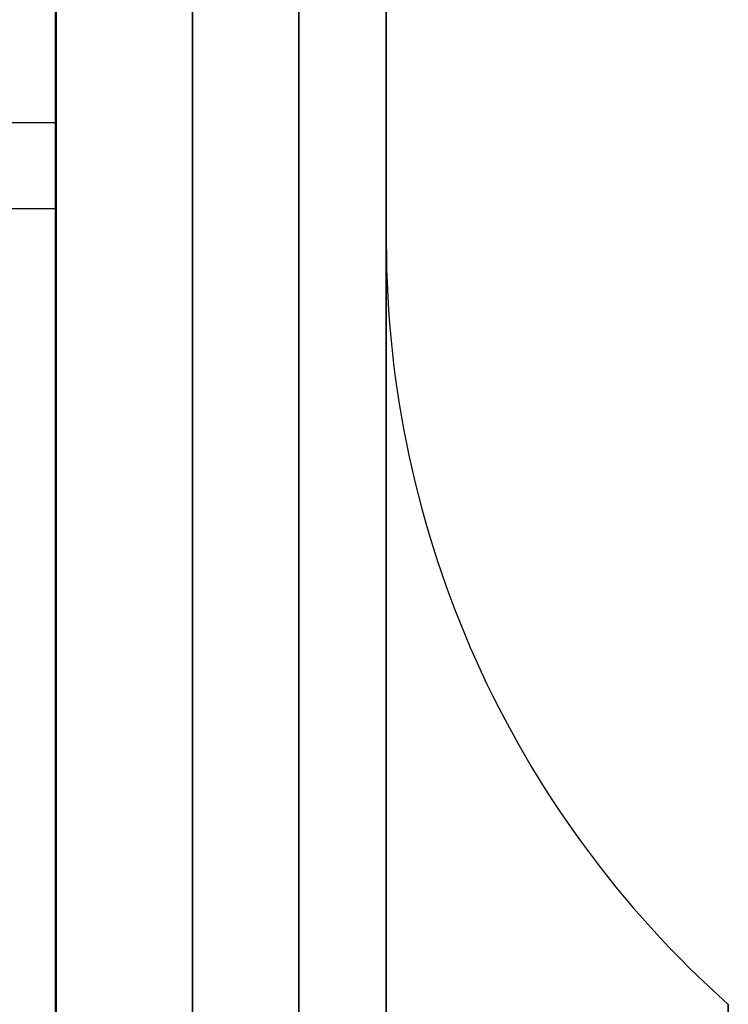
# Model space of a CAD drawing. Header units: millimetres. Extents: x 2083 to 2554, y -1671 to -6.
# Tile 116 of 256: x 2318 to 2327, y -65 to -51. Entities that reach past the tile are written whole.
import ezdxf

# ---------------------------------------------------------------- set-up
doc = ezdxf.new("R2010")
doc.units = ezdxf.units.MM
doc.header["$MEASUREMENT"] = 0
doc.layers.add('Base', color=7, linetype='Continuous', true_color=0x000000)
doc.layers.add('Default', color=7, linetype='Continuous', true_color=0x000000)

# ---------------------------------------------------------------- blocks, each defined once
blk = doc.blocks.new('PRT0007')
at = {"layer": 'Default'}
for points in [[(6.4, 3.5, 9), (0, 3.5, 9), (-6.4, 3.5, 9)], [(6.4, -3.5, 9), (6.4, 0, 9), (6.4, 3.5, 9)], [(6.4, 3.5), (6.4, 3.5, 4.5), (6.4, 3.5, 9)]]:
    blk.add_open_spline(points, degree=2, dxfattribs=at)
blk = doc.blocks.new('BASE1')
at = {"layer": 'Default'}
for p, q in [((2322.615, -106.461, 1684.935), (2322.615, -36.254, 1684.935)), ((2322.615, -36.254, 1725.469), (2322.615, -106.461, 1725.469)), ((2318.115, -66.984, 1702.579), (2318.115, -39.365, 1702.579))]:
    blk.add_line(p, q, dxfattribs=at)
at = {"layer": 'Default', "extrusion": (1, 0, 2.27374e-13)}
for centre, radius, start, end in [((-71.357, 1705.202, 2318.105), 49.417, 360, 180), ((-71.357, 1705.202, 2319.97), 47.689, 180, 360), ((-71.357, 1705.202, 2319.97), 47.689, 360, 180), ((-71.357, 1705.202, 2321.423), 45.516, 180, 360), ((-71.357, 1705.202, 2321.423), 45.516, 360, 180), ((-71.357, 1705.202, 2322.615), 40.535, 180, 360), ((-71.357, 1705.202, 2322.615), 40.535, 360, 180), ((-71.357, 1705.202, 2318.105), 49.417, 180, 310.8861)]:
    blk.add_arc(centre, radius, start, end, dxfattribs=at)
at = {"layer": 'Default', "extrusion": (1, -5.60939e-15, 1.90719e-13)}
blk.add_arc((-71.357, 1705.202, 2322.615), 40.534, 180, 0, dxfattribs=at)
at = {"layer": 'Default', "extrusion": (1, 5.60939e-15, 2.24376e-13)}
blk.add_arc((-71.357, 1705.202, 2322.615), 40.534, 360, 180, dxfattribs=at)
at = {"layer": 'Default', "extrusion": (1, 0, 0)}
for start, end in [(0, 180), (180, 303.3173)]:
    blk.add_arc((-71.357, 1705.202, 2318.115), 32.1, start, end, dxfattribs=at)
at = {"layer": 'Default', "extrusion": (1, 2.64697e-14, -6.61744e-13)}
blk.add_arc((-71.357, 1705.202, 2322.615), 17.18, 0, 180, dxfattribs=at)
at = {"layer": 'Default'}
blk.add_arc((2336.521, -54.178, 1705.202), 13.906, 180, 228.3515, dxfattribs=at)
at = {"layer": 'Default', "extrusion": (1, 2.64697e-14, -1.16467e-12)}
blk.add_arc((-71.357, 1705.202, 2322.615), 17.18, 180, 360, dxfattribs=at)
at = {"layer": 'Default', "extrusion": (1, 0, -6.82121e-13)}
blk.add_arc((-71.357, 1705.202, 2322.615), 17.18, 0, 180, dxfattribs=at)
at = {"layer": 'Default', "extrusion": (1, 0, -1.13687e-12)}
blk.add_arc((-71.357, 1705.202, 2322.615), 17.18, 180, 0, dxfattribs=at)
at = {"layer": 'Default', "extrusion": (1, 1.67463e-13, 9.77983e-12)}
blk.add_arc((-71.357, 1705.202, 2327.28), 6.789, 0, 180, dxfattribs=at)
at = {"layer": 'Default', "extrusion": (1, 2.00956e-13, 1.41339e-11)}
blk.add_arc((-71.357, 1705.202, 2327.28), 6.789, 180, 0, dxfattribs=at)
at = {"layer": 'Default'}
for points in [[(2322.615, -30.823, 1705.202), (2322.615, -42.5, 1705.202), (2322.615, -54.178, 1705.202)], [(2318.115, -47.594, 1672.246), (2318.115, -50.66, 1675.312), (2318.115, -53.726, 1678.378)], [(2318.115, -53.726, 1678.378), (2312.365, -53.726, 1678.378), (2306.615, -53.726, 1678.378)]]:
    blk.add_open_spline(points, degree=2, dxfattribs=at)

msp = doc.modelspace()

# ---------------------------------------------------------------- block references
at = {"layer": 'Base'}
msp.add_blockref('BASE1', (0, 0), dxfattribs=at)
at = {"layer": 'Base', "extrusion": (0, -0.707107, 0.707107), "rotation": 270}
msp.add_blockref('PRT0007', (2314.615, 1155.303, 1214.217), dxfattribs=at)

doc.saveas('drawing.dxf')
